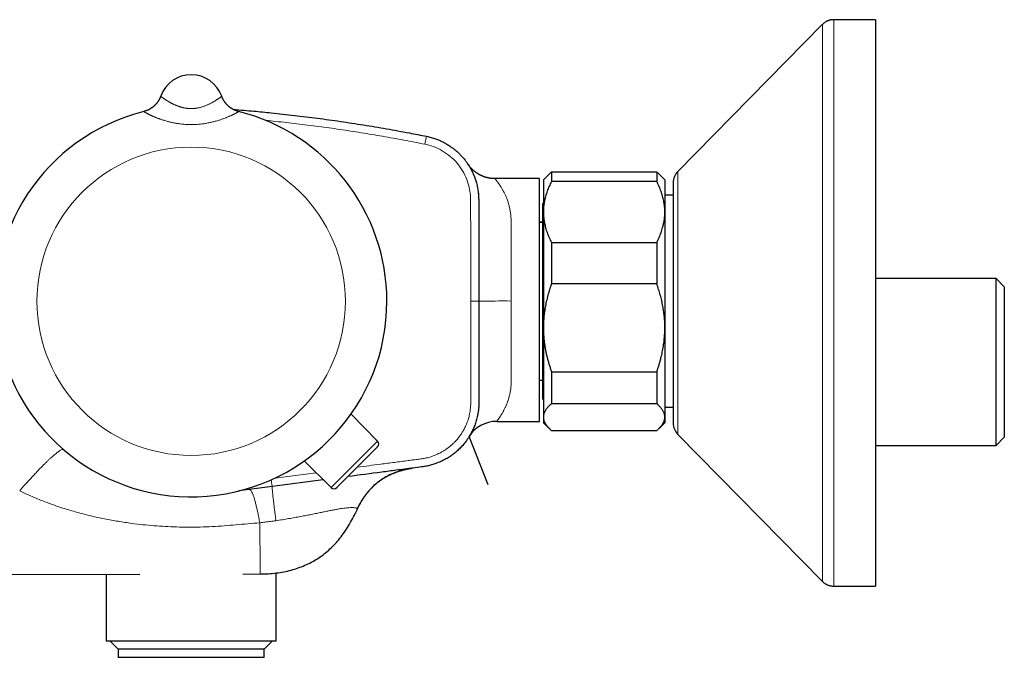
# Model space of a CAD drawing. Header units: millimetres. Extents: x 8 to 878, y 12 to 415.
# Tile 2 of 19: x 98 to 220, y 337 to 415. Entities that reach past the tile are written whole.
import ezdxf

# ---------------------------------------------------------------- set-up
doc = ezdxf.new("R2010")
doc.units = ezdxf.units.MM

msp = doc.modelspace()

# ---------------------------------------------------------------- linework, layer by layer
at = {"color": 7, "linetype": 'Continuous', "lineweight": 30}
for p, q in [((197.54, 414.85), (179.71, 396.7)), ((197.54, 414.85), (197.54, 414.85)), ((204.13, 415.45), (198.97, 415.45)), ((204.13, 415.45), (204.13, 345.45)), ((115.83, 406), (115.83, 406)), ((115.83, 406), (115.83, 406)), ((123.37, 406), (123.37, 406)), ((123.37, 406), (123.37, 406)), ((164.1, 396.63), (164.1, 395.46)), ((164.1, 396.63), (177.1, 396.63)), ((177.1, 396.63), (177.1, 395.46)), ((162.6, 395.81), (157.11, 395.81)), ((162.6, 365.81), (162.6, 395.81)), ((163.82, 396.37), (163.1, 395.65)), ((163.1, 395.65), (163.1, 391.69)), ((177.1, 395.46), (164.1, 395.46)), ((178.1, 395.65), (177.38, 396.37)), ((178.1, 395.65), (178.1, 391.69)), ((179.13, 395.3), (179.13, 365.6)), ((163.1, 392.83), (163.02, 392.75)), ((179.13, 393.75), (178.1, 393.75)), ((163.02, 368.55), (163.02, 392.75)), ((163.1, 391.69), (163.1, 377.37)), ((178.1, 391.69), (178.1, 377.37)), ((163.02, 390.41), (162.6, 390.41)), ((163.02, 390.4), (162.6, 390.4)), ((164.1, 387.92), (164.1, 382.81)), ((164.1, 387.92), (177.1, 387.92)), ((177.1, 387.92), (177.1, 382.81)), ((219.02, 383.45), (204.13, 383.45)), ((220.02, 382.45), (219.02, 383.45)), ((219.02, 362.85), (219.02, 383.45)), ((177.1, 382.81), (164.1, 382.81)), ((220.02, 382.45), (220.02, 363.85)), ((163.1, 377.37), (163.1, 366.34)), ((178.1, 377.37), (178.1, 366.34)), ((162.6, 370.91), (163.02, 370.91)), ((162.6, 370.9), (163.02, 370.9)), ((164.1, 371.94), (177.1, 371.94)), ((164.1, 371.94), (164.1, 368)), ((177.1, 371.94), (177.1, 368)), ((163.02, 368.55), (163.1, 368.48)), ((177.1, 368), (164.1, 368)), ((178.1, 367.55), (179.13, 367.55)), ((142.62, 363.36), (139.34, 366.7)), ((163.1, 366.34), (163.1, 365.65)), ((178.1, 366.34), (178.1, 365.65)), ((157.33, 365.81), (162.6, 365.81)), ((163.1, 365.65), (163.82, 364.94)), ((177.38, 364.94), (178.1, 365.65)), ((156.27, 357.95), (153.93, 363.93)), ((153.99, 364.02), (153.97, 364)), ((164.1, 364.68), (177.1, 364.68)), ((179.71, 364.2), (197.54, 346.05)), ((219.02, 362.85), (220.02, 363.85)), ((142.62, 362.66), (137.6, 357.64)), ((204.13, 362.85), (219.02, 362.85)), ((136.89, 357.63), (133.55, 360.92)), ((129.6, 357.75), (125.48, 357.21)), ((135.92, 358.58), (129.6, 357.75)), ((53.19, 346.79), (113.24, 346.92)), ((109.1, 346.91), (109.1, 338.65)), ((125.99, 346.95), (128.11, 346.96)), ((128.11, 346.96), (128.11, 346.96)), ((130.1, 338.65), (130.1, 347.08)), ((197.54, 346.05), (197.54, 346.05)), ((198.97, 345.45), (204.13, 345.45)), ((130.1, 338.65), (109.1, 338.65)), ((109.6, 338.65), (110.6, 337.65)), ((128.6, 337.65), (129.6, 338.65)), ((110.6, 337.65), (110.6, 336.65)), ((128.6, 337.65), (110.6, 337.65)), ((128.6, 336.65), (128.6, 337.65)), ((128.6, 336.65), (110.6, 336.65))]:
    msp.add_line(p, q, dxfattribs=at)
at = {"color": 252, "linetype": 'Continuous', "lineweight": 0}
for p, q in [((113.74, 404.1), (113.74, 404.1)), ((125.46, 404.1), (125.46, 404.1)), ((148.66, 401.04), (148.46, 400.06)), ((179.71, 396.7), (179.71, 364.2)), ((136.89, 357.63), (142.62, 363.36)), ((129.94, 358.81), (135.02, 359.47)), ((129.49, 358.6), (129.6, 357.75)), ((140.1, 354.96), (140.09, 354.93))]:
    msp.add_line(p, q, dxfattribs=at)
at = {"color": 7, "linetype": 'Continuous', "lineweight": 30, "flags": 128}
msp.add_lwpolyline([(123.43, 405.84), (123.4, 405.91), (123.37, 406)], dxfattribs=at)
at = {"color": 252, "linetype": 'Continuous', "lineweight": 0, "flags": 128}
for points in [[(154.13, 380.65), (154.13, 384.28), (154.12, 387.9), (154.12, 389.71), (154.11, 391.52), (154.11, 391.52), (154.11, 391.98), (154.11, 392.43), (154.11, 392.88), (154.11, 393.34), (154.1, 393.56), (154.08, 393.79), (154.06, 394.02), (154.03, 394.24), (153.99, 394.47), (153.94, 394.7), (153.89, 394.92), (153.82, 395.15), (153.74, 395.43), (153.64, 395.7), (153.52, 395.97), (153.4, 396.24), (153.27, 396.51), (153.12, 396.77), (152.96, 397.02), (152.79, 397.27), (152.61, 397.5), (152.43, 397.73), (152.23, 397.95), (152.03, 398.16), (151.81, 398.37), (151.58, 398.56), (151.35, 398.75), (151.11, 398.93), (150.86, 399.09), (150.61, 399.25), (150.36, 399.39), (150.09, 399.52), (149.82, 399.64), (149.54, 399.76), (149.25, 399.85), (148.97, 399.94), (148.72, 400.01), (148.46, 400.06)], [(155.13, 380.65), (155.13, 380.65), (155.12, 380.65), (155.11, 380.65), (155.1, 380.65), (155.08, 380.65), (155.07, 380.65), (155.05, 380.65), (155.02, 380.65), (154.99, 380.65), (154.96, 380.65), (154.93, 380.65), (154.89, 380.65), (154.85, 380.65), (154.81, 380.65), (154.77, 380.65), (154.72, 380.65), (154.68, 380.65), (154.63, 380.65), (154.58, 380.65), (154.52, 380.65), (154.47, 380.65), (154.41, 380.65), (154.36, 380.65), (154.3, 380.65), (154.24, 380.65), (154.19, 380.65), (154.13, 380.65)]]:
    msp.add_lwpolyline(points, dxfattribs=at)
at = {"color": 252, "linetype": 'Continuous', "lineweight": 0}
msp.add_circle((119.6, 380.65), 19.05, dxfattribs=at)
at = {"color": 7, "linetype": 'Continuous', "lineweight": 30}
for centre, radius, start, end in [((119.6, 404.65), 4, 19.6961, 160.3039), ((119.6, 380.65), 24.17, 104.0365, 0), ((119.6, 380.65), 24.17, 0, 75.9635), ((181.13, 395.3), 2, 135.4958, 180), ((157.32, 361.81), 4, 89.9888, 148.1209), ((181.13, 365.6), 2, 180, 224.5042), ((157.32, 361.81), 4, 148.1209, 148.1891), ((142.26, 363.01), 0.5, 315, 44.5), ((137.24, 357.99), 0.5, 225.5, 315)]:
    msp.add_arc(centre, radius, start, end, dxfattribs=at)
at = {"color": 252, "linetype": 'Continuous', "lineweight": 0}
for centre, radius, start, end in [((113.01, 407.01), 3, 284.0264, 340.3023), ((126.19, 407.01), 3, 203.0274, 255.9734), ((158.13, 260.38), 120.31, 89.5235, 91.4286)]:
    msp.add_arc(centre, radius, start, end, dxfattribs=at)
at = {"color": 7, "linetype": 'Continuous', "lineweight": 30}
for points, knots in [([(198.97, 415.45), (198.93, 415.45), (198.83, 415.45), (198.7, 415.44), (198.57, 415.42), (198.44, 415.39), (198.32, 415.35), (198.2, 415.3), (198.08, 415.25), (197.96, 415.19), (197.85, 415.12), (197.75, 415.04), (197.64, 414.95), (197.58, 414.89), (197.55, 414.85)], [0, 0, 0, 0, 0.0868125, 0.171758, 0.2551798, 0.3374403, 0.4189175, 0.5000002, 0.5810828, 0.66256, 0.7448205, 0.8282422, 0.9131876, 1, 1, 1, 1]), ([(198.97, 415.45), (198.93, 415.45), (198.83, 415.45), (198.7, 415.44), (198.57, 415.42), (198.44, 415.39), (198.32, 415.35), (198.2, 415.3), (198.08, 415.25), (197.96, 415.19), (197.85, 415.12), (197.75, 415.04), (197.64, 414.95), (197.58, 414.89), (197.55, 414.85)], [0, 0, 0, 0, 0.086812, 0.171758, 0.25518, 0.33744, 0.418918, 0.5, 0.581083, 0.66256, 0.744821, 0.828242, 0.913188, 1, 1, 1, 1]), ([(115.83, 406), (115.83, 406), (115.83, 406), (115.83, 406), (115.83, 406), (115.83, 405.99), (115.83, 405.98), (115.82, 405.97), (115.82, 405.96), (115.81, 405.93), (115.79, 405.9), (115.77, 405.85), (115.75, 405.78), (115.71, 405.71), (115.67, 405.64), (115.64, 405.56), (115.6, 405.49), (115.55, 405.42), (115.51, 405.35), (115.46, 405.28), (115.41, 405.21), (115.35, 405.14), (115.3, 405.07), (115.24, 405.01), (115.18, 404.94), (115.12, 404.88), (115.05, 404.81), (114.98, 404.75), (114.92, 404.7), (114.85, 404.64), (114.77, 404.59), (114.7, 404.54), (114.62, 404.49), (114.55, 404.44), (114.47, 404.39), (114.39, 404.35), (114.31, 404.31), (114.23, 404.27), (114.14, 404.24), (114.06, 404.2), (113.97, 404.17), (113.88, 404.14), (113.8, 404.12), (113.75, 404.11), (113.74, 404.1)], [0, 0, 0, 0, 0.000195, 0.00394, 0.007146, 0.010185, 0.013257, 0.01704, 0.022377, 0.030586, 0.043619, 0.059957, 0.085204, 0.115393, 0.142496, 0.168424, 0.195886, 0.224156, 0.252982, 0.282192, 0.311674, 0.341356, 0.371188, 0.401135, 0.431172, 0.461281, 0.491449, 0.521665, 0.551921, 0.582212, 0.612531, 0.642875, 0.67324, 0.703624, 0.734025, 0.76444, 0.794868, 0.825308, 0.855758, 0.886217, 0.916685, 0.95059, 0.984471, 1, 1, 1, 1]), ([(125.46, 404.1), (125.44, 404.11), (125.39, 404.12), (125.32, 404.14), (125.23, 404.17), (125.14, 404.2), (125.06, 404.24), (124.98, 404.27), (124.89, 404.31), (124.81, 404.35), (124.73, 404.39), (124.66, 404.44), (124.58, 404.48), (124.51, 404.53), (124.43, 404.58), (124.36, 404.64), (124.29, 404.69), (124.23, 404.75), (124.16, 404.8), (124.1, 404.86), (124.04, 404.92), (123.98, 404.98), (123.93, 405.05), (123.87, 405.11), (123.82, 405.17), (123.77, 405.24), (123.73, 405.3), (123.68, 405.37), (123.64, 405.43), (123.6, 405.5), (123.57, 405.56), (123.53, 405.62), (123.5, 405.69), (123.47, 405.74), (123.45, 405.8), (123.43, 405.85), (123.41, 405.9), (123.39, 405.93), (123.38, 405.95), (123.38, 405.97), (123.37, 405.98), (123.37, 405.99), (123.37, 405.99), (123.37, 406), (123.37, 406), (123.37, 406), (123.37, 406)], [0, 0, 0, 0, 0.020567, 0.051473, 0.082295, 0.113031, 0.143677, 0.17423, 0.204686, 0.235039, 0.265287, 0.295421, 0.325438, 0.355329, 0.385088, 0.414705, 0.444171, 0.473476, 0.502605, 0.531546, 0.560282, 0.588793, 0.61706, 0.645055, 0.67275, 0.700109, 0.72709, 0.753644, 0.77971, 0.805212, 0.83006, 0.854137, 0.877298, 0.899352, 0.920044, 0.938993, 0.955493, 0.968152, 0.976438, 0.981877, 0.985714, 0.988707, 0.991386, 0.994194, 0.997419, 1, 1, 1, 1]), ([(124.77, 404.37), (124.8, 404.37), (125.25, 404.33), (126.1, 404.26), (127.29, 404.16), (128.42, 404.05), (129.61, 403.93), (130.92, 403.79), (132.34, 403.63), (133.77, 403.46), (135.19, 403.28), (136.62, 403.09), (138.04, 402.89), (139.46, 402.67), (140.88, 402.45), (142.3, 402.22), (143.72, 401.97), (145.13, 401.72), (146.43, 401.48), (147.6, 401.25), (148.31, 401.11), (148.66, 401.04)], [0, 0, 0, 0, 0.003619, 0.055285, 0.10695, 0.151567, 0.196184, 0.255686, 0.31519, 0.374693, 0.434218, 0.493744, 0.55327, 0.612819, 0.672369, 0.731918, 0.791487, 0.851057, 0.910627, 0.955313, 1, 1, 1, 1]), ([(148.66, 401.04), (148.66, 401.04), (148.76, 401.02), (148.95, 400.98), (149.23, 400.91), (149.52, 400.82), (149.77, 400.74), (150.01, 400.65), (150.24, 400.55), (150.45, 400.46), (150.67, 400.35), (150.89, 400.24), (151.09, 400.12), (151.29, 400), (151.49, 399.88), (151.7, 399.73), (151.94, 399.56), (152.19, 399.36), (152.41, 399.17), (152.6, 399), (152.76, 398.84), (152.92, 398.68), (153.08, 398.51), (153.23, 398.33), (153.37, 398.16), (153.49, 398), (153.61, 397.84), (153.74, 397.65), (153.87, 397.45), (154, 397.25), (154.11, 397.05), (154.22, 396.84), (154.33, 396.62), (154.44, 396.39), (154.53, 396.15), (154.63, 395.91), (154.71, 395.67), (154.79, 395.41), (154.87, 395.13), (154.94, 394.82), (154.99, 394.52), (155.04, 394.24), (155.07, 393.96), (155.09, 393.69), (155.11, 393.33), (155.12, 392.9), (155.12, 392.39), (155.12, 391.88), (155.12, 391.37), (155.12, 390.86), (155.11, 389.7), (155.12, 387.51), (155.13, 384.28), (155.13, 381.86), (155.13, 380.65)], [0, 0, 0, 0, 0.000003, 0.012553, 0.025103, 0.03749, 0.049877, 0.060008, 0.070141, 0.080272, 0.090553, 0.100836, 0.111117, 0.120919, 0.130722, 0.140524, 0.153969, 0.167712, 0.181454, 0.191057, 0.200663, 0.210267, 0.220296, 0.230328, 0.240358, 0.24802, 0.255682, 0.266272, 0.276861, 0.286541, 0.296222, 0.305902, 0.316765, 0.327631, 0.338495, 0.349286, 0.36008, 0.370871, 0.384215, 0.397563, 0.410907, 0.422675, 0.43445, 0.446228, 0.457998, 0.479704, 0.50141, 0.523119, 0.544831, 0.566542, 0.588251, 0.691998, 0.845999, 1, 1, 1, 1]), ([(153.84, 397.5), (153.84, 397.5), (153.83, 397.52), (153.81, 397.54), (153.79, 397.58), (153.78, 397.59), (153.77, 397.6), (153.77, 397.6), (153.77, 397.6)], [0, 0, 0, 0, 0.005396, 0.229637, 0.45178, 0.673924, 0.904058, 1, 1, 1, 1]), ([(157.11, 395.81), (157.11, 395.81), (157.07, 395.81), (157, 395.81), (156.89, 395.82), (156.78, 395.83), (156.68, 395.84), (156.57, 395.85), (156.47, 395.86), (156.37, 395.88), (156.26, 395.9), (156.16, 395.93), (156.06, 395.95), (155.96, 395.98), (155.86, 396.01), (155.76, 396.04), (155.67, 396.08), (155.57, 396.12), (155.48, 396.16), (155.39, 396.2), (155.29, 396.25), (155.2, 396.29), (155.12, 396.34), (155.03, 396.39), (154.95, 396.45), (154.86, 396.5), (154.78, 396.56), (154.71, 396.61), (154.63, 396.67), (154.56, 396.73), (154.48, 396.79), (154.42, 396.85), (154.35, 396.92), (154.28, 396.98), (154.22, 397.04), (154.16, 397.1), (154.11, 397.17), (154.05, 397.23), (154.01, 397.29), (153.96, 397.34), (153.92, 397.4), (153.88, 397.45), (153.85, 397.49), (153.83, 397.52), (153.82, 397.54), (153.81, 397.55)], [0, 0, 0, 0, 0.0013347, 0.0288369, 0.0562836, 0.0836728, 0.1110029, 0.1382717, 0.1654771, 0.1926166, 0.2196876, 0.2466871, 0.273612, 0.3004586, 0.3272232, 0.3539014, 0.3804884, 0.406979, 0.4333673, 0.4596467, 0.4858099, 0.5118487, 0.5377538, 0.5635147, 0.5891194, 0.6145542, 0.6398037, 0.6648495, 0.6896709, 0.7142433, 0.7385378, 0.7625202, 0.7861498, 0.8093771, 0.8321424, 0.8543718, 0.8759739, 0.8968338, 0.9168055, 0.9357022, 0.9532817, 0.9692254, 0.9830821, 0.9940017, 1, 1, 1, 1]), ([(153.82, 397.54), (153.82, 397.54), (153.82, 397.54), (153.82, 397.54), (153.81, 397.54), (153.81, 397.55), (153.81, 397.55), (153.81, 397.55), (153.81, 397.55), (153.81, 397.55)], [0, 0, 0, 0, 0.0206, 0.076673, 0.17126, 0.365891, 0.606612, 0.862846, 1, 1, 1, 1]), ([(163.82, 396.37), (163.86, 396.41), (163.95, 396.5), (164.05, 396.59), (164.1, 396.63)], [0, 0, 0, 0, 0.499849, 1, 1, 1, 1]), ([(177.1, 396.63), (177.14, 396.6), (177.22, 396.53), (177.31, 396.45), (177.36, 396.39), (177.38, 396.37)], [0, 0, 0, 0, 0.3832426, 0.7665944, 1, 1, 1, 1]), ([(164.1, 395.46), (164.05, 395.36), (163.95, 395.16), (163.81, 394.86), (163.68, 394.56), (163.57, 394.25), (163.46, 393.94), (163.38, 393.67), (163.32, 393.42), (163.27, 393.22), (163.22, 392.99), (163.18, 392.75), (163.14, 392.48), (163.12, 392.22), (163.1, 391.95), (163.1, 391.78), (163.1, 391.69)], [0, 0, 0, 0, 0.082024, 0.164071, 0.246114, 0.328133, 0.410671, 0.493209, 0.547622, 0.60204, 0.656453, 0.725141, 0.793863, 0.862595, 0.931314, 1, 1, 1, 1]), ([(178.1, 391.69), (178.1, 391.73), (178.1, 391.86), (178.09, 392.07), (178.07, 392.31), (178.05, 392.55), (178.01, 392.79), (177.97, 393.06), (177.91, 393.34), (177.83, 393.64), (177.74, 393.94), (177.64, 394.24), (177.52, 394.54), (177.39, 394.85), (177.25, 395.16), (177.15, 395.36), (177.1, 395.46)], [0, 0, 0, 0, 0.034083, 0.097392, 0.160726, 0.22407, 0.287407, 0.350717, 0.430548, 0.51038, 0.588809, 0.667239, 0.750414, 0.833614, 0.916819, 1, 1, 1, 1]), ([(155.06, 394.07), (155.06, 394.04), (155.07, 393.97), (155.08, 393.85), (155.09, 393.71), (155.1, 393.57), (155.1, 393.47), (155.1, 393.42), (155.1, 393.41)], [0, 0, 0, 0, 0.137259, 0.351741, 0.566233, 0.780573, 0.994704, 1, 1, 1, 1]), ([(163.1, 391.69), (163.1, 391.65), (163.1, 391.52), (163.11, 391.32), (163.13, 391.07), (163.15, 390.83), (163.19, 390.59), (163.23, 390.32), (163.3, 390.04), (163.37, 389.74), (163.46, 389.44), (163.56, 389.14), (163.68, 388.84), (163.81, 388.53), (163.95, 388.22), (164.05, 388.02), (164.1, 387.92)], [0, 0, 0, 0, 0.034083, 0.097392, 0.160726, 0.22407, 0.287407, 0.350717, 0.430548, 0.51038, 0.588809, 0.667239, 0.750414, 0.833614, 0.916819, 1, 1, 1, 1]), ([(177.1, 387.92), (177.15, 388.02), (177.25, 388.22), (177.39, 388.52), (177.52, 388.82), (177.63, 389.13), (177.74, 389.44), (177.82, 389.72), (177.88, 389.96), (177.93, 390.16), (177.98, 390.39), (178.02, 390.63), (178.06, 390.9), (178.08, 391.16), (178.1, 391.43), (178.1, 391.6), (178.1, 391.69)], [0, 0, 0, 0, 0.082024, 0.164071, 0.246114, 0.328133, 0.410671, 0.493209, 0.547622, 0.60204, 0.656453, 0.725141, 0.793863, 0.862595, 0.931314, 1, 1, 1, 1]), ([(164.1, 382.81), (164.06, 382.68), (163.97, 382.44), (163.85, 382.07), (163.74, 381.7), (163.64, 381.34), (163.55, 380.97), (163.46, 380.61), (163.38, 380.24), (163.32, 379.88), (163.26, 379.52), (163.21, 379.16), (163.17, 378.8), (163.14, 378.44), (163.12, 378.08), (163.1, 377.73), (163.1, 377.49), (163.1, 377.37)], [0, 0, 0, 0, 0.070136, 0.140298, 0.208634, 0.276756, 0.344877, 0.412335, 0.479792, 0.546252, 0.612713, 0.678063, 0.743414, 0.807819, 0.872225, 0.936112, 1, 1, 1, 1]), ([(178.1, 377.37), (178.1, 377.48), (178.1, 377.7), (178.09, 378.03), (178.07, 378.36), (178.04, 378.69), (178.01, 379.03), (177.96, 379.36), (177.91, 379.7), (177.85, 380.04), (177.79, 380.39), (177.71, 380.73), (177.63, 381.08), (177.54, 381.42), (177.44, 381.77), (177.33, 382.12), (177.22, 382.46), (177.14, 382.69), (177.1, 382.81)], [0, 0, 0, 0, 0.059249, 0.118498, 0.178286, 0.238074, 0.298808, 0.359543, 0.421485, 0.483427, 0.54663, 0.609834, 0.674132, 0.738431, 0.803477, 0.868523, 0.933848, 1, 1, 1, 1]), ([(155.13, 380.65), (155.13, 379.99), (155.13, 376.65), (155.13, 372.74), (155.12, 369.41), (155.13, 368.65), (155.13, 368.38), (155.13, 368.12), (155.12, 367.85), (155.11, 367.58), (155.08, 367.31), (155.05, 367.05), (155.02, 366.81), (154.98, 366.59), (154.92, 366.34), (154.85, 366.06), (154.76, 365.75), (154.67, 365.46), (154.56, 365.19), (154.46, 364.93), (154.35, 364.7), (154.24, 364.48), (154.13, 364.27), (154.02, 364.07), (153.9, 363.88), (153.78, 363.69), (153.66, 363.51), (153.51, 363.31), (153.33, 363.09), (153.14, 362.85), (152.93, 362.63), (152.73, 362.42), (152.52, 362.23), (152.33, 362.05), (152.13, 361.89), (151.92, 361.73), (151.7, 361.56), (151.45, 361.4), (151.2, 361.24), (150.92, 361.09), (150.65, 360.95), (150.39, 360.82), (150.14, 360.72), (149.91, 360.63), (149.68, 360.55), (149.43, 360.46), (149.15, 360.39), (148.88, 360.32), (148.61, 360.27), (148.33, 360.22), (147.8, 360.14), (147.01, 360.04), (145.97, 359.91), (144.68, 359.74), (142.34, 359.43), (140.34, 359.17), (138.94, 358.98)], [0, 0, 0, 0, 0.059968, 0.299838, 0.351945, 0.35993, 0.367915, 0.375899, 0.383882, 0.392091, 0.4003, 0.40853, 0.415218, 0.421907, 0.428595, 0.438393, 0.448191, 0.457238, 0.466286, 0.47407, 0.481857, 0.489641, 0.496414, 0.503189, 0.509962, 0.516539, 0.523118, 0.529695, 0.539127, 0.54856, 0.557455, 0.56635, 0.574957, 0.582417, 0.589878, 0.598144, 0.606412, 0.614678, 0.624226, 0.633774, 0.642706, 0.651638, 0.660242, 0.667049, 0.673857, 0.682305, 0.690756, 0.699203, 0.707579, 0.715958, 0.724336, 0.755843, 0.78735, 0.818856, 0.873096, 1, 1, 1, 1]), ([(163.1, 377.37), (163.1, 377.32), (163.1, 377.14), (163.11, 376.85), (163.13, 376.5), (163.15, 376.14), (163.19, 375.79), (163.23, 375.42), (163.29, 375.01), (163.37, 374.58), (163.46, 374.14), (163.56, 373.71), (163.68, 373.27), (163.81, 372.82), (163.95, 372.38), (164.05, 372.09), (164.1, 371.94)], [0, 0, 0, 0, 0.0314245, 0.0949003, 0.1584024, 0.2219144, 0.2854185, 0.3488958, 0.4282187, 0.5075712, 0.5869269, 0.6662544, 0.7496756, 0.8331222, 0.916573, 1, 1, 1, 1]), ([(177.1, 371.94), (177.15, 372.08), (177.25, 372.36), (177.38, 372.78), (177.51, 373.2), (177.61, 373.61), (177.71, 373.99), (177.79, 374.36), (177.86, 374.73), (177.92, 375.1), (177.98, 375.47), (178.02, 375.83), (178.05, 376.18), (178.08, 376.52), (178.09, 376.86), (178.1, 377.14), (178.1, 377.32), (178.1, 377.37)], [0, 0, 0, 0, 0.079536, 0.159092, 0.238645, 0.318176, 0.385521, 0.452903, 0.520301, 0.587695, 0.655068, 0.722407, 0.783941, 0.845492, 0.907042, 0.968576, 1, 1, 1, 1]), ([(164.1, 368), (164.06, 367.97), (163.98, 367.9), (163.87, 367.79), (163.76, 367.68), (163.66, 367.58), (163.57, 367.47), (163.49, 367.36), (163.41, 367.25), (163.34, 367.14), (163.27, 367.02), (163.22, 366.9), (163.17, 366.77), (163.13, 366.64), (163.11, 366.53), (163.1, 366.43), (163.1, 366.37), (163.1, 366.34)], [0, 0, 0, 0, 0.065066, 0.130137, 0.195203, 0.26048, 0.325763, 0.391039, 0.458346, 0.525661, 0.592966, 0.66918, 0.745424, 0.821666, 0.897877, 0.948939, 1, 1, 1, 1]), ([(178.1, 366.34), (178.1, 366.36), (178.1, 366.42), (178.09, 366.53), (178.06, 366.66), (178.02, 366.8), (177.97, 366.93), (177.91, 367.06), (177.83, 367.2), (177.74, 367.33), (177.64, 367.46), (177.52, 367.6), (177.39, 367.73), (177.25, 367.87), (177.15, 367.96), (177.1, 368)], [0, 0, 0, 0, 0.034083, 0.112691, 0.191333, 0.269977, 0.348587, 0.428233, 0.507908, 0.587587, 0.667237, 0.750413, 0.833614, 0.916819, 1, 1, 1, 1]), ([(163.1, 366.34), (163.1, 366.32), (163.1, 366.26), (163.11, 366.17), (163.13, 366.06), (163.15, 365.96), (163.19, 365.85), (163.24, 365.73), (163.3, 365.6), (163.38, 365.47), (163.47, 365.34), (163.57, 365.2), (163.69, 365.07), (163.82, 364.94), (163.95, 364.81), (164.05, 364.72), (164.1, 364.68)], [0, 0, 0, 0, 0.0340832, 0.0979945, 0.1619327, 0.2258809, 0.289821, 0.353734, 0.434244, 0.5147847, 0.5953289, 0.6758438, 0.7568691, 0.8379174, 0.9189696, 1, 1, 1, 1]), ([(177.1, 364.68), (177.14, 364.71), (177.22, 364.78), (177.33, 364.89), (177.46, 365.01), (177.58, 365.15), (177.68, 365.27), (177.77, 365.39), (177.84, 365.49), (177.9, 365.6), (177.95, 365.7), (178, 365.81), (178.03, 365.91), (178.06, 366.02), (178.08, 366.12), (178.1, 366.23), (178.1, 366.3), (178.1, 366.34)], [0, 0, 0, 0, 0.062058, 0.124116, 0.207051, 0.289999, 0.372932, 0.435396, 0.497875, 0.560353, 0.622816, 0.685594, 0.748388, 0.811181, 0.873958, 0.936979, 1, 1, 1, 1]), ([(153.93, 363.92), (153.93, 363.92), (153.93, 363.92), (153.93, 363.92), (153.93, 363.93)], [0, 0, 0, 0, 0.234512, 1, 1, 1, 1]), ([(146.97, 360.04), (146.74, 360), (146.24, 359.92), (145.51, 359.74), (144.79, 359.5), (144.11, 359.2), (143.47, 358.86), (142.86, 358.45), (142.3, 358), (141.78, 357.49), (141.29, 356.93), (140.85, 356.31), (140.44, 355.66), (140.22, 355.19), (140.1, 354.96)], [0, 0, 0, 0, 0.080498, 0.167666, 0.25231, 0.33501, 0.416389, 0.497099, 0.577809, 0.659188, 0.741889, 0.826533, 0.9137, 1, 1, 1, 1]), ([(140.1, 354.96), (140.1, 354.97), (140.11, 354.99), (140.12, 355.01), (140.14, 355.04), (140.15, 355.07), (140.17, 355.1), (140.18, 355.14), (140.2, 355.17), (140.22, 355.21), (140.24, 355.25), (140.26, 355.29), (140.29, 355.34), (140.31, 355.39), (140.34, 355.45), (140.38, 355.51), (140.41, 355.58), (140.45, 355.65), (140.5, 355.73), (140.54, 355.8), (140.59, 355.89), (140.64, 355.97), (140.69, 356.06), (140.74, 356.14), (140.79, 356.21), (140.83, 356.28), (140.87, 356.33), (140.91, 356.39), (140.95, 356.45), (140.99, 356.52), (141.05, 356.59), (141.1, 356.67), (141.17, 356.76), (141.24, 356.85), (141.31, 356.94), (141.39, 357.04), (141.48, 357.15), (141.58, 357.26), (141.68, 357.37), (141.79, 357.49), (141.89, 357.6), (142, 357.7), (142.1, 357.8), (142.21, 357.9), (142.33, 358.01), (142.45, 358.12), (142.57, 358.21), (142.67, 358.3), (142.76, 358.36), (142.84, 358.42), (142.91, 358.48), (142.99, 358.54), (143.08, 358.6), (143.2, 358.68), (143.33, 358.76), (143.47, 358.85), (143.61, 358.93), (143.75, 359.01), (143.91, 359.09), (144.07, 359.18), (144.23, 359.26), (144.39, 359.32), (144.53, 359.38), (144.66, 359.44), (144.8, 359.49), (144.93, 359.54), (145.08, 359.59), (145.23, 359.64), (145.37, 359.69), (145.5, 359.73), (145.63, 359.76), (145.74, 359.79), (145.85, 359.82), (145.96, 359.85), (146.06, 359.87), (146.15, 359.89), (146.23, 359.91), (146.31, 359.93), (146.4, 359.94), (146.49, 359.96), (146.59, 359.98), (146.67, 359.99), (146.74, 360), (146.78, 360.01), (146.8, 360.01), (146.81, 360.01)], [0, 0, 0, 0, 0.005934, 0.011324, 0.016236, 0.020761, 0.025012, 0.029124, 0.033832, 0.038689, 0.043686, 0.048824, 0.054102, 0.061222, 0.068587, 0.07632, 0.085098, 0.094434, 0.104364, 0.114919, 0.126087, 0.139434, 0.151508, 0.162346, 0.17199, 0.180877, 0.188607, 0.195314, 0.203765, 0.213028, 0.223187, 0.234243, 0.246196, 0.258804, 0.272271, 0.28659, 0.301758, 0.318122, 0.335361, 0.353125, 0.370248, 0.386652, 0.40235, 0.417356, 0.436884, 0.455162, 0.472224, 0.488105, 0.499986, 0.511159, 0.521903, 0.533183, 0.545107, 0.561729, 0.579531, 0.598549, 0.616067, 0.634555, 0.654039, 0.674545, 0.696106, 0.713558, 0.730506, 0.746868, 0.762649, 0.777854, 0.796381, 0.814, 0.830729, 0.846589, 0.861611, 0.875585, 0.88883, 0.901873, 0.915436, 0.924579, 0.934018, 0.943781, 0.953892, 0.964375, 0.975253, 0.986064, 0.992336, 0.997928, 1, 1, 1, 1]), ([(128.11, 346.96), (128.45, 346.96), (129.12, 346.97), (130.1, 347.07), (131.04, 347.21), (131.94, 347.42), (132.81, 347.69), (133.64, 348.01), (134.43, 348.39), (135.19, 348.83), (135.91, 349.33), (136.59, 349.89), (137.23, 350.51), (137.84, 351.18), (138.4, 351.92), (138.93, 352.71), (139.43, 353.56), (139.72, 354.16), (139.87, 354.46)], [0, 0, 0, 0, 0.068407, 0.134546, 0.198678, 0.261088, 0.322085, 0.382001, 0.441185, 0.5, 0.558815, 0.617999, 0.677915, 0.738912, 0.801322, 0.865454, 0.931593, 1, 1, 1, 1]), ([(140.08, 354.93), (140.07, 354.9), (140.03, 354.81), (139.97, 354.68), (139.92, 354.57), (139.89, 354.51), (139.87, 354.47), (139.87, 354.46), (139.87, 354.46)], [0, 0, 0, 0, 0.0939377, 0.3959518, 0.5527007, 0.7005605, 0.8470782, 1, 1, 1, 1]), ([(128.11, 346.96), (128.12, 346.96), (128.12, 346.96), (128.13, 346.96), (128.13, 346.96)], [0, 0, 0, 0, 0.483708, 1, 1, 1, 1]), ([(197.55, 346.05), (197.58, 346.02), (197.64, 345.95), (197.75, 345.87), (197.85, 345.79), (197.96, 345.72), (198.08, 345.65), (198.2, 345.6), (198.32, 345.55), (198.44, 345.52), (198.57, 345.49), (198.7, 345.47), (198.83, 345.45), (198.93, 345.45), (198.97, 345.45)], [0, 0, 0, 0, 0.086812, 0.171758, 0.25518, 0.33744, 0.418917, 0.5, 0.581082, 0.66256, 0.74482, 0.828242, 0.913188, 1, 1, 1, 1]), ([(197.55, 346.05), (197.58, 346.02), (197.64, 345.95), (197.75, 345.87), (197.85, 345.79), (197.96, 345.72), (198.08, 345.65), (198.2, 345.6), (198.32, 345.55), (198.44, 345.52), (198.57, 345.49), (198.7, 345.47), (198.83, 345.45), (198.93, 345.45), (198.97, 345.45)], [0, 0, 0, 0, 0.086812, 0.171758, 0.255179, 0.33744, 0.418917, 0.5, 0.581082, 0.66256, 0.74482, 0.828242, 0.913188, 1, 1, 1, 1])]:
    msp.add_open_spline(points, degree=3, knots=knots, dxfattribs=at)
at = {"color": 252, "linetype": 'Continuous', "lineweight": 0}
for points, knots in [([(197.55, 346.05), (197.55, 346.05), (197.55, 346.05), (197.55, 346.06), (197.55, 346.09), (197.55, 346.12), (197.55, 346.17), (197.55, 346.24), (197.55, 346.31), (197.55, 346.4), (197.55, 346.5), (197.55, 346.62), (197.55, 346.74), (197.55, 346.88), (197.55, 347.03), (197.55, 347.2), (197.55, 347.37), (197.55, 347.56), (197.55, 347.77), (197.55, 348), (197.55, 348.24), (197.55, 348.49), (197.55, 348.76), (197.55, 349.03), (197.55, 349.32), (197.55, 349.61), (197.55, 349.91), (197.55, 350.22), (197.55, 350.54), (197.55, 350.88), (197.55, 351.22), (197.55, 351.58), (197.55, 351.95), (197.55, 352.32), (197.55, 352.71), (197.55, 353.1), (197.55, 353.5), (197.55, 353.92), (197.55, 354.37), (197.55, 354.83), (197.55, 355.31), (197.55, 355.8), (197.55, 356.29), (197.55, 356.79), (197.55, 357.29), (197.55, 357.79), (197.55, 358.29), (197.55, 358.81), (197.55, 359.33), (197.55, 359.86), (197.55, 360.39), (197.55, 360.94), (197.55, 361.49), (197.55, 362.05), (197.55, 362.61), (197.55, 363.17), (197.55, 363.74), (197.55, 364.33), (197.55, 364.94), (197.55, 365.57), (197.55, 366.21), (197.55, 366.86), (197.55, 367.51), (197.55, 368.15), (197.55, 368.79), (197.55, 369.42), (197.55, 370.05), (197.55, 370.69), (197.55, 371.33), (197.55, 371.97), (197.55, 372.62), (197.55, 373.27), (197.55, 373.92), (197.55, 374.57), (197.55, 375.22), (197.55, 375.87), (197.55, 376.52), (197.55, 377.18), (197.55, 377.87), (197.55, 378.57), (197.55, 379.28), (197.55, 379.99), (197.55, 380.69), (197.55, 381.38), (197.55, 382.06), (197.55, 382.73), (197.55, 383.39), (197.55, 384.05), (197.55, 384.72), (197.55, 385.38), (197.55, 386.03), (197.55, 386.69), (197.55, 387.34), (197.55, 387.99), (197.55, 388.63), (197.55, 389.26), (197.55, 389.89), (197.55, 390.54), (197.55, 391.19), (197.55, 391.86), (197.55, 392.53), (197.55, 393.19), (197.55, 393.84), (197.55, 394.47), (197.55, 395.09), (197.55, 395.69), (197.55, 396.29), (197.55, 396.87), (197.55, 397.46), (197.55, 398.03), (197.55, 398.6), (197.55, 399.16), (197.55, 399.72), (197.55, 400.26), (197.55, 400.8), (197.55, 401.32), (197.55, 401.84), (197.55, 402.36), (197.55, 402.88), (197.55, 403.42), (197.55, 403.94), (197.55, 404.45), (197.55, 404.95), (197.55, 405.43), (197.55, 405.89), (197.55, 406.34), (197.55, 406.77), (197.55, 407.19), (197.55, 407.61), (197.55, 408.01), (197.55, 408.4), (197.55, 408.79), (197.55, 409.16), (197.55, 409.52), (197.55, 409.86), (197.55, 410.2), (197.55, 410.52), (197.55, 410.84), (197.55, 411.16), (197.55, 411.47), (197.55, 411.77), (197.55, 412.06), (197.55, 412.33), (197.55, 412.58), (197.55, 412.82), (197.55, 413.04), (197.55, 413.25), (197.55, 413.44), (197.55, 413.62), (197.55, 413.79), (197.55, 413.95), (197.55, 414.1), (197.55, 414.23), (197.55, 414.35), (197.55, 414.46), (197.55, 414.55), (197.55, 414.63), (197.55, 414.7), (197.55, 414.76), (197.55, 414.8), (197.55, 414.84), (197.55, 414.85), (197.55, 414.85), (197.55, 414.85)], [0, 0, 0, 0, 0.002215, 0.008748, 0.014908, 0.021068, 0.027228, 0.033388, 0.039548, 0.045708, 0.051868, 0.058028, 0.064188, 0.070348, 0.076398, 0.082448, 0.088498, 0.094548, 0.101082, 0.107615, 0.114148, 0.120682, 0.127215, 0.133748, 0.139908, 0.146068, 0.152228, 0.158388, 0.164548, 0.170708, 0.176868, 0.183028, 0.189188, 0.195348, 0.201398, 0.207448, 0.213498, 0.219548, 0.226082, 0.232615, 0.239148, 0.245682, 0.252215, 0.258748, 0.264908, 0.271068, 0.277228, 0.283388, 0.289548, 0.295708, 0.301868, 0.308028, 0.314188, 0.320348, 0.326398, 0.332448, 0.338498, 0.344548, 0.351082, 0.357615, 0.364148, 0.370682, 0.377215, 0.383748, 0.389908, 0.396068, 0.402228, 0.408388, 0.414548, 0.420708, 0.426868, 0.433028, 0.439188, 0.445348, 0.451398, 0.457448, 0.463498, 0.469548, 0.476082, 0.482615, 0.489148, 0.495682, 0.502215, 0.508748, 0.514908, 0.521068, 0.527228, 0.533388, 0.539548, 0.545708, 0.551868, 0.558028, 0.564188, 0.570348, 0.576398, 0.582448, 0.588498, 0.594548, 0.601082, 0.607615, 0.614148, 0.620682, 0.627215, 0.633748, 0.639908, 0.646068, 0.652228, 0.658388, 0.664548, 0.670708, 0.676868, 0.683028, 0.689188, 0.695348, 0.701398, 0.707448, 0.713498, 0.719548, 0.726082, 0.732615, 0.739148, 0.745682, 0.752215, 0.758748, 0.764908, 0.771068, 0.777228, 0.783388, 0.789548, 0.795708, 0.801868, 0.808028, 0.814188, 0.820348, 0.826398, 0.832448, 0.838498, 0.844548, 0.851082, 0.857615, 0.864148, 0.870682, 0.877215, 0.883748, 0.889908, 0.896068, 0.902228, 0.908388, 0.914548, 0.920708, 0.926868, 0.933028, 0.939188, 0.945348, 0.951398, 0.957448, 0.963498, 0.969548, 0.976082, 0.982615, 0.989148, 0.995682, 1, 1, 1, 1]), ([(198.97, 415.45), (198.97, 415.45), (198.97, 415.45), (198.97, 415.43), (198.97, 415.38), (198.97, 415.3), (198.97, 415.19), (198.97, 415.06), (198.97, 414.9), (198.97, 414.72), (198.97, 414.51), (198.97, 414.27), (198.97, 414.01), (198.97, 413.72), (198.97, 413.4), (198.97, 413.05), (198.97, 412.67), (198.97, 412.26), (198.97, 411.82), (198.97, 411.37), (198.97, 410.9), (198.97, 410.42), (198.97, 409.91), (198.97, 409.38), (198.97, 408.82), (198.97, 408.25), (198.97, 407.65), (198.97, 407.03), (198.97, 406.37), (198.97, 405.68), (198.97, 404.97), (198.97, 404.24), (198.97, 403.5), (198.97, 402.74), (198.97, 401.98), (198.97, 401.21), (198.97, 400.43), (198.97, 399.63), (198.97, 398.82), (198.97, 397.99), (198.97, 397.15), (198.97, 396.29), (198.97, 395.39), (198.97, 394.48), (198.97, 393.55), (198.97, 392.61), (198.97, 391.66), (198.97, 390.71), (198.97, 389.77), (198.97, 388.84), (198.97, 387.91), (198.97, 386.96), (198.97, 386.01), (198.97, 385.06), (198.97, 384.11), (198.97, 383.13), (198.97, 382.14), (198.97, 381.14), (198.97, 380.13), (198.97, 379.12), (198.97, 378.11), (198.97, 377.12), (198.97, 376.15), (198.97, 375.2), (198.97, 374.25), (198.97, 373.31), (198.97, 372.37), (198.97, 371.43), (198.97, 370.51), (198.97, 369.57), (198.97, 368.63), (198.97, 367.69), (198.97, 366.76), (198.97, 365.84), (198.97, 364.93), (198.97, 364.04), (198.97, 363.19), (198.97, 362.35), (198.97, 361.54), (198.97, 360.74), (198.97, 359.95), (198.97, 359.18), (198.97, 358.42), (198.97, 357.67), (198.97, 356.92), (198.97, 356.19), (198.97, 355.47), (198.97, 354.78), (198.97, 354.1), (198.97, 353.46), (198.97, 352.85), (198.97, 352.27), (198.97, 351.71), (198.97, 351.17), (198.97, 350.65), (198.97, 350.16), (198.97, 349.69), (198.97, 349.23), (198.97, 348.8), (198.97, 348.38), (198.97, 347.99), (198.97, 347.63), (198.97, 347.29), (198.97, 346.98), (198.97, 346.71), (198.97, 346.47), (198.97, 346.25), (198.97, 346.06), (198.97, 345.89), (198.97, 345.75), (198.97, 345.64), (198.97, 345.55), (198.97, 345.49), (198.97, 345.45), (198.97, 345.45), (198.97, 345.45)], [0, 0, 0, 0, 0.0029455, 0.0121121, 0.0212788, 0.0304454, 0.0391955, 0.0479455, 0.0566955, 0.0654455, 0.0741955, 0.0829455, 0.0916955, 0.1004455, 0.1096122, 0.1187788, 0.1279455, 0.1371121, 0.1462788, 0.1554454, 0.1641955, 0.1729455, 0.1816955, 0.1904455, 0.1991955, 0.2079455, 0.2166955, 0.2254455, 0.2346122, 0.2437788, 0.2529455, 0.2621121, 0.2712788, 0.2804454, 0.2891955, 0.2979455, 0.3066955, 0.3154455, 0.3241955, 0.3329455, 0.3416955, 0.3504455, 0.3596122, 0.3687788, 0.3779455, 0.3871121, 0.3962788, 0.4054454, 0.4141955, 0.4229455, 0.4316955, 0.4404455, 0.4491955, 0.4579455, 0.4666955, 0.4754455, 0.4846122, 0.4937788, 0.5029455, 0.5121121, 0.5212788, 0.5304454, 0.5391955, 0.5479455, 0.5566955, 0.5654455, 0.5741955, 0.5829455, 0.5916955, 0.6004455, 0.6096122, 0.6187788, 0.6279455, 0.6371121, 0.6462788, 0.6554454, 0.6641955, 0.6729455, 0.6816955, 0.6904455, 0.6991955, 0.7079455, 0.7166955, 0.7254455, 0.7346122, 0.7437788, 0.7529455, 0.7621121, 0.7712788, 0.7804454, 0.7891955, 0.7979455, 0.8066955, 0.8154455, 0.8241955, 0.8329455, 0.8416955, 0.8504455, 0.8596122, 0.8687788, 0.8779455, 0.8871121, 0.8962788, 0.9054454, 0.9141955, 0.9229455, 0.9316955, 0.9404455, 0.9491955, 0.9579455, 0.9666955, 0.9754455, 0.9846122, 0.9937788, 1, 1, 1, 1]), ([(115.83, 406), (115.83, 406), (115.83, 406), (115.84, 405.99), (115.85, 405.99), (115.86, 405.97), (115.88, 405.96), (115.91, 405.93), (115.95, 405.9), (116, 405.87), (116.05, 405.83), (116.11, 405.78), (116.18, 405.73), (116.26, 405.68), (116.34, 405.62), (116.43, 405.57), (116.52, 405.5), (116.62, 405.44), (116.73, 405.37), (116.83, 405.31), (116.92, 405.26), (117, 405.22), (117.08, 405.17), (117.16, 405.13), (117.25, 405.09), (117.33, 405.04), (117.42, 405), (117.51, 404.96), (117.61, 404.91), (117.71, 404.87), (117.81, 404.83), (117.92, 404.79), (118.03, 404.75), (118.14, 404.71), (118.26, 404.67), (118.38, 404.64), (118.5, 404.6), (118.62, 404.57), (118.74, 404.55), (118.87, 404.52), (118.99, 404.51), (119.12, 404.49), (119.25, 404.48), (119.38, 404.47), (119.51, 404.46), (119.64, 404.46), (119.77, 404.46), (119.9, 404.47), (120.02, 404.48), (120.15, 404.5), (120.28, 404.52), (120.4, 404.54), (120.53, 404.56), (120.67, 404.6), (120.83, 404.64), (121.01, 404.69), (121.18, 404.75), (121.34, 404.81), (121.5, 404.88), (121.66, 404.94), (121.81, 405.01), (121.95, 405.08), (122.08, 405.15), (122.21, 405.22), (122.33, 405.29), (122.45, 405.36), (122.56, 405.43), (122.67, 405.5), (122.78, 405.57), (122.88, 405.63), (122.97, 405.7), (123.05, 405.76), (123.13, 405.81), (123.19, 405.86), (123.25, 405.9), (123.29, 405.93), (123.33, 405.96), (123.35, 405.98), (123.37, 406), (123.37, 406), (123.37, 406)], [0, 0, 0, 0, 0.009805, 0.01962, 0.029466, 0.039322, 0.054261, 0.069236, 0.084248, 0.099296, 0.114381, 0.129503, 0.144661, 0.159378, 0.174128, 0.188912, 0.203729, 0.218579, 0.233463, 0.248381, 0.25758, 0.266779, 0.276009, 0.28524, 0.294504, 0.303768, 0.313065, 0.322363, 0.331691, 0.341029, 0.35104, 0.361051, 0.37111, 0.38117, 0.391283, 0.401396, 0.411568, 0.42174, 0.431792, 0.441844, 0.451964, 0.462083, 0.472276, 0.482468, 0.492738, 0.503009, 0.513045, 0.523081, 0.533192, 0.543302, 0.553485, 0.563669, 0.573922, 0.584175, 0.599133, 0.614139, 0.62919, 0.644286, 0.659423, 0.6746, 0.689816, 0.704615, 0.719447, 0.734314, 0.749214, 0.764149, 0.779117, 0.79412, 0.811141, 0.828212, 0.845336, 0.862512, 0.879741, 0.897026, 0.914052, 0.931132, 0.948266, 0.965455, 0.982699, 1, 1, 1, 1]), ([(125.46, 404.1), (125.46, 404.1), (125.46, 404.1), (125.45, 404.09), (125.43, 404.08), (125.41, 404.06), (125.37, 404.04), (125.32, 404.01), (125.27, 403.98), (125.21, 403.95), (125.15, 403.92), (125.09, 403.88), (125.03, 403.85), (124.96, 403.81), (124.88, 403.77), (124.8, 403.73), (124.71, 403.69), (124.62, 403.65), (124.52, 403.61), (124.41, 403.56), (124.28, 403.5), (124.14, 403.44), (123.98, 403.37), (123.82, 403.31), (123.65, 403.24), (123.48, 403.18), (123.3, 403.12), (123.1, 403.05), (122.9, 402.99), (122.68, 402.93), (122.46, 402.87), (122.24, 402.81), (122.01, 402.75), (121.77, 402.71), (121.53, 402.66), (121.29, 402.62), (121.03, 402.58), (120.76, 402.55), (120.49, 402.52), (120.21, 402.5), (119.94, 402.49), (119.66, 402.49), (119.39, 402.49), (119.11, 402.5), (118.84, 402.51), (118.56, 402.54), (118.29, 402.57), (118.05, 402.6), (117.83, 402.63), (117.65, 402.66), (117.47, 402.7), (117.28, 402.74), (117.1, 402.78), (116.92, 402.82), (116.75, 402.86), (116.55, 402.92), (116.34, 402.98), (116.11, 403.05), (115.92, 403.11), (115.77, 403.17), (115.66, 403.2), (115.56, 403.24), (115.45, 403.28), (115.35, 403.32), (115.25, 403.36), (115.15, 403.4), (115.06, 403.44), (114.96, 403.48), (114.87, 403.52), (114.78, 403.56), (114.7, 403.6), (114.61, 403.64), (114.53, 403.67), (114.46, 403.71), (114.38, 403.74), (114.31, 403.78), (114.24, 403.82), (114.16, 403.86), (114.08, 403.9), (114.01, 403.94), (113.94, 403.97), (113.89, 404), (113.84, 404.03), (113.8, 404.05), (113.77, 404.07), (113.76, 404.09), (113.74, 404.09), (113.74, 404.1), (113.74, 404.1), (113.74, 404.1)], [0, 0, 0, 0, 0.011063, 0.022126, 0.033296, 0.044466, 0.055744, 0.067022, 0.07841, 0.089797, 0.099012, 0.108228, 0.117498, 0.126768, 0.136092, 0.145415, 0.154791, 0.164166, 0.173585, 0.183016, 0.195696, 0.208404, 0.221138, 0.233897, 0.24668, 0.259486, 0.272315, 0.285164, 0.299489, 0.31384, 0.328216, 0.342617, 0.35704, 0.371485, 0.385952, 0.40044, 0.41637, 0.432325, 0.448306, 0.464312, 0.480343, 0.496399, 0.512395, 0.528416, 0.544461, 0.560532, 0.576628, 0.59275, 0.603914, 0.615077, 0.626279, 0.63748, 0.648722, 0.659963, 0.671248, 0.682534, 0.698111, 0.713722, 0.729367, 0.73721, 0.745052, 0.752915, 0.760778, 0.768662, 0.776547, 0.784521, 0.792495, 0.800495, 0.808494, 0.816521, 0.824549, 0.832605, 0.840662, 0.84875, 0.856838, 0.86496, 0.873082, 0.884516, 0.895951, 0.907491, 0.919031, 0.930684, 0.942337, 0.954111, 0.965885, 0.974384, 0.982894, 0.991441, 1, 1, 1, 1]), ([(148.46, 400.06), (148.03, 400.15), (147.16, 400.32), (145.86, 400.57), (144.55, 400.81), (143.24, 401.04), (141.93, 401.27), (140.6, 401.48), (139.28, 401.69), (137.96, 401.89), (136.64, 402.08), (135.31, 402.26), (133.98, 402.43), (132.66, 402.59), (131.35, 402.74), (130.06, 402.88), (129.21, 402.97), (128.8, 403.01)], [0, 0, 0, 0, 0.066736, 0.133473, 0.20021, 0.266945, 0.334178, 0.401412, 0.468646, 0.535879, 0.603102, 0.670327, 0.737552, 0.804775, 0.870793, 0.936813, 1, 1, 1, 1]), ([(157.11, 395.81), (157.11, 395.81), (157.11, 395.81), (157.11, 395.81), (157.12, 395.8), (157.13, 395.79), (157.14, 395.77), (157.15, 395.76), (157.17, 395.73), (157.19, 395.71), (157.22, 395.68), (157.25, 395.64), (157.29, 395.58), (157.34, 395.52), (157.39, 395.45), (157.46, 395.37), (157.53, 395.27), (157.6, 395.17), (157.68, 395.05), (157.76, 394.93), (157.85, 394.8), (157.93, 394.67), (158.02, 394.52), (158.1, 394.37), (158.19, 394.2), (158.28, 394.03), (158.37, 393.85), (158.45, 393.66), (158.53, 393.47), (158.62, 393.26), (158.69, 393.04), (158.77, 392.82), (158.83, 392.59), (158.89, 392.36), (158.95, 392.12), (159, 391.87), (159.03, 391.63), (159.06, 391.38), (159.09, 391.13), (159.1, 390.88), (159.11, 390.62), (159.11, 390.36), (159.11, 390.06), (159.11, 389.74), (159.11, 389.41), (159.11, 389.11), (159.11, 388.83), (159.11, 388.55), (159.12, 388.24), (159.12, 387.9), (159.12, 387.54), (159.12, 387.17), (159.12, 386.83), (159.12, 386.51), (159.12, 386.23), (159.12, 385.95), (159.12, 385.62), (159.12, 385.24), (159.12, 384.85), (159.12, 384.5), (159.12, 384.18), (159.12, 383.86), (159.13, 383.51), (159.13, 383.13), (159.13, 382.72), (159.13, 382.31), (159.13, 381.94), (159.13, 381.6), (159.13, 381.3), (159.13, 380.99), (159.13, 380.79), (159.13, 380.69)], [0, 0, 0, 0, 0.008531, 0.017832, 0.027132, 0.036446, 0.04576, 0.054998, 0.064235, 0.073485, 0.082735, 0.096492, 0.110249, 0.124043, 0.137838, 0.154497, 0.171171, 0.186977, 0.202794, 0.218642, 0.234489, 0.250376, 0.266262, 0.282196, 0.298131, 0.314102, 0.330074, 0.346096, 0.362128, 0.37835, 0.394571, 0.41084, 0.42711, 0.442584, 0.458058, 0.473588, 0.489117, 0.503545, 0.517977, 0.532406, 0.546949, 0.561496, 0.57604, 0.59447, 0.612917, 0.626717, 0.640517, 0.654344, 0.668171, 0.685367, 0.702564, 0.719812, 0.737061, 0.74979, 0.762519, 0.77527, 0.78802, 0.80645, 0.824897, 0.838697, 0.852497, 0.866324, 0.88015, 0.897347, 0.914544, 0.931792, 0.949041, 0.96177, 0.974499, 0.98725, 1, 1, 1, 1]), ([(140.1, 360.14), (141.07, 360.27), (142.6, 360.47), (144.7, 360.75), (146.01, 360.92), (146.95, 361.04), (147.52, 361.11), (147.99, 361.18), (148.36, 361.24), (148.64, 361.29), (148.92, 361.36), (149.2, 361.44), (149.47, 361.53), (149.75, 361.64), (150.02, 361.76), (150.3, 361.89), (150.57, 362.04), (150.81, 362.18), (151.01, 362.31), (151.18, 362.43), (151.35, 362.55), (151.52, 362.68), (151.68, 362.82), (151.84, 362.96), (151.99, 363.1), (152.13, 363.24), (152.3, 363.41), (152.48, 363.62), (152.65, 363.83), (152.79, 364.03), (152.92, 364.2), (153.03, 364.37), (153.14, 364.55), (153.25, 364.74), (153.36, 364.95), (153.48, 365.19), (153.59, 365.45), (153.7, 365.73), (153.8, 366.01), (153.88, 366.29), (153.95, 366.58), (154.01, 366.87), (154.06, 367.17), (154.09, 367.46), (154.12, 367.77), (154.13, 368.1), (154.13, 368.44), (154.13, 368.79), (154.13, 369.14), (154.12, 370.15), (154.13, 371.81), (154.13, 374.14), (154.13, 377.09), (154.13, 379.27), (154.13, 380.65)], [0, 0, 0, 0, 0.0957004, 0.1514525, 0.2072045, 0.225789, 0.2443736, 0.2629571, 0.2722837, 0.2816127, 0.2909371, 0.3003981, 0.3098634, 0.3193246, 0.3292945, 0.3392644, 0.3493104, 0.3593563, 0.3662142, 0.3730735, 0.3799314, 0.3868452, 0.3937607, 0.4006745, 0.4073211, 0.4139692, 0.4206158, 0.4306629, 0.44071, 0.4475691, 0.4544297, 0.4612889, 0.4682039, 0.4751205, 0.4820356, 0.4915269, 0.5010182, 0.5106757, 0.5203419, 0.530008, 0.5396655, 0.5495042, 0.5593429, 0.5687938, 0.5782448, 0.5896689, 0.601095, 0.6125258, 0.6239585, 0.6353882, 0.710915, 0.7864418, 0.8641131, 1, 1, 1, 1]), ([(159.13, 380.69), (159.13, 380.56), (159.13, 380.31), (159.13, 379.93), (159.13, 379.55), (159.13, 379.17), (159.13, 378.79), (159.13, 378.41), (159.13, 378.03), (159.13, 377.65), (159.13, 377.27), (159.13, 376.89), (159.13, 376.5), (159.13, 376.12), (159.13, 375.75), (159.13, 375.37), (159.13, 375), (159.13, 374.63), (159.13, 374.27), (159.13, 373.91), (159.13, 373.56), (159.13, 373.23), (159.13, 372.94), (159.13, 372.68), (159.13, 372.42), (159.13, 372.13), (159.12, 371.82), (159.12, 371.49), (159.12, 371.22), (159.13, 371), (159.13, 370.85), (159.12, 370.69), (159.12, 370.54), (159.11, 370.38), (159.1, 370.21), (159.08, 370.01), (159.06, 369.79), (159.03, 369.58), (158.99, 369.37), (158.94, 369.15), (158.89, 368.93), (158.83, 368.72), (158.78, 368.53), (158.73, 368.38), (158.68, 368.25), (158.63, 368.12), (158.59, 368), (158.54, 367.87), (158.49, 367.76), (158.44, 367.64), (158.38, 367.51), (158.31, 367.37), (158.23, 367.21), (158.15, 367.07), (158.08, 366.93), (158, 366.8), (157.93, 366.67), (157.85, 366.56), (157.78, 366.45), (157.72, 366.35), (157.65, 366.25), (157.59, 366.17), (157.54, 366.09), (157.49, 366.03), (157.45, 365.97), (157.41, 365.92), (157.38, 365.88), (157.35, 365.85), (157.34, 365.83), (157.33, 365.81), (157.33, 365.81), (157.33, 365.81)], [0, 0, 0, 0, 0.016074, 0.032159, 0.048322, 0.064485, 0.08069, 0.096895, 0.11318, 0.129475, 0.146288, 0.163113, 0.179979, 0.196845, 0.213759, 0.230673, 0.247636, 0.264598, 0.28161, 0.298621, 0.315675, 0.332742, 0.345974, 0.359206, 0.37246, 0.385715, 0.403432, 0.421162, 0.438934, 0.447827, 0.456719, 0.465637, 0.474555, 0.483485, 0.492416, 0.505868, 0.51932, 0.532814, 0.546307, 0.561472, 0.576637, 0.591847, 0.607057, 0.617235, 0.627414, 0.637604, 0.647794, 0.658016, 0.668238, 0.67847, 0.688702, 0.704097, 0.719493, 0.734922, 0.75035, 0.765942, 0.781538, 0.797133, 0.812724, 0.828475, 0.844232, 0.859988, 0.875738, 0.891601, 0.907464, 0.923382, 0.939301, 0.955593, 0.971884, 0.988243, 1, 1, 1, 1]), ([(98.42, 357.24), (98.58, 357.42), (98.9, 357.78), (99.37, 358.3), (99.81, 358.79), (100.24, 359.25), (100.62, 359.66), (100.96, 360.01), (101.26, 360.32), (101.55, 360.61), (101.82, 360.88), (102.08, 361.13), (102.33, 361.35), (102.55, 361.55), (102.77, 361.73), (102.96, 361.89), (103.15, 362.03), (103.31, 362.15), (103.48, 362.25), (103.63, 362.33), (103.73, 362.37), (103.78, 362.38), (103.78, 362.38)], [0, 0, 0, 0, 0.068854, 0.134944, 0.198476, 0.259682, 0.318823, 0.366738, 0.413599, 0.459599, 0.504943, 0.549844, 0.594522, 0.639199, 0.6841, 0.729444, 0.775444, 0.822305, 0.870221, 0.929361, 0.990568, 1, 1, 1, 1]), ([(129.6, 357.75), (129.6, 357.75), (129.59, 357.74), (129.59, 357.64), (129.6, 357.5), (129.62, 357.29), (129.65, 357.03), (129.68, 356.71), (129.72, 356.32), (129.78, 355.88), (129.83, 355.38), (129.9, 354.83), (129.98, 354.21), (130.03, 353.77), (130.06, 353.54)], [0, 0, 0, 0, 0.089136, 0.175191, 0.258701, 0.340248, 0.420462, 0.5, 0.579538, 0.659752, 0.741299, 0.824809, 0.910864, 1, 1, 1, 1]), ([(128.08, 353.28), (127.59, 353.24), (126.61, 353.16), (125.13, 353.03), (123.66, 352.9), (122.18, 352.81), (120.69, 352.75), (119.23, 352.74), (117.79, 352.76), (116.39, 352.82), (115, 352.91), (113.63, 353.04), (112.16, 353.22), (110.58, 353.45), (108.91, 353.76), (107.26, 354.11), (105.66, 354.52), (104.11, 354.97), (102.61, 355.47), (101.17, 356.01), (99.77, 356.59), (98.87, 357.02), (98.42, 357.24)], [0, 0, 0, 0, 0.048735, 0.0974677, 0.1461996, 0.1949938, 0.2439236, 0.2930659, 0.3395151, 0.3857035, 0.4313707, 0.4765984, 0.5214391, 0.5780212, 0.6341383, 0.6898044, 0.7446729, 0.7983611, 0.8500464, 0.9008145, 0.9507624, 1, 1, 1, 1]), ([(128.08, 353.28), (128.03, 353.51), (127.95, 353.95), (127.82, 354.55), (127.7, 355.1), (127.58, 355.6), (127.47, 356.03), (127.36, 356.4), (127.25, 356.71), (127.15, 356.97), (127.06, 357.16), (126.97, 357.3), (126.88, 357.38), (126.83, 357.38), (126.81, 357.38)], [0, 0, 0, 0, 0.08913, 0.175183, 0.258692, 0.340242, 0.420458, 0.5, 0.579542, 0.659758, 0.741308, 0.824817, 0.91087, 1, 1, 1, 1]), ([(140.09, 354.93), (140.09, 354.95), (140.11, 354.99), (140.08, 355.04), (140.01, 355.08), (139.91, 355.12), (139.76, 355.14), (139.58, 355.16), (139.36, 355.16), (139.09, 355.15), (138.79, 355.12), (138.45, 355.08), (138.08, 355.03), (137.67, 354.96), (137.22, 354.88), (136.73, 354.78), (136.22, 354.68), (135.67, 354.57), (135.08, 354.44), (134.46, 354.31), (133.8, 354.19), (133.11, 354.05), (132.39, 353.92), (131.64, 353.79), (130.86, 353.66), (130.33, 353.58), (130.06, 353.54)], [0, 0, 0, 0, 0.051567, 0.101653, 0.150091, 0.196866, 0.241956, 0.285203, 0.32663, 0.366573, 0.40538, 0.443023, 0.479584, 0.515568, 0.551566, 0.587839, 0.62432, 0.661111, 0.698852, 0.737911, 0.777987, 0.819686, 0.862564, 0.906848, 0.952626, 1, 1, 1, 1]), ([(130.06, 353.54), (129.84, 353.51), (129.41, 353.45), (128.75, 353.37), (128.3, 353.31), (128.08, 353.29)], [0, 0, 0, 0, 0.328017, 0.659921, 1, 1, 1, 1]), ([(128.11, 346.96), (128.11, 346.96), (128.11, 346.97), (128.11, 346.99), (128.11, 347.02), (128.11, 347.06), (128.11, 347.11), (128.11, 347.17), (128.11, 347.23), (128.11, 347.3), (128.11, 347.38), (128.11, 347.46), (128.11, 347.56), (128.11, 347.67), (128.11, 347.81), (128.11, 347.97), (128.11, 348.15), (128.1, 348.35), (128.1, 348.56), (128.1, 348.76), (128.1, 348.97), (128.1, 349.18), (128.1, 349.38), (128.1, 349.57), (128.1, 349.76), (128.1, 349.95), (128.1, 350.17), (128.1, 350.42), (128.09, 350.7), (128.09, 351), (128.09, 351.33), (128.08, 351.66), (128.08, 352), (128.08, 352.32), (128.08, 352.64), (128.08, 352.96), (128.08, 353.18), (128.08, 353.28)], [0, 0, 0, 0, 0.012511, 0.045265, 0.074842, 0.102761, 0.129691, 0.156045, 0.182265, 0.205388, 0.228977, 0.253407, 0.279056, 0.306428, 0.336637, 0.371325, 0.404163, 0.441772, 0.475126, 0.506073, 0.53595, 0.565266, 0.594603, 0.616925, 0.639851, 0.663799, 0.689193, 0.716622, 0.747623, 0.782721, 0.813335, 0.849733, 0.882254, 0.912639, 0.942054, 0.970986, 1, 1, 1, 1])]:
    msp.add_open_spline(points, degree=3, knots=knots, dxfattribs=at)

doc.saveas('drawing.dxf')
